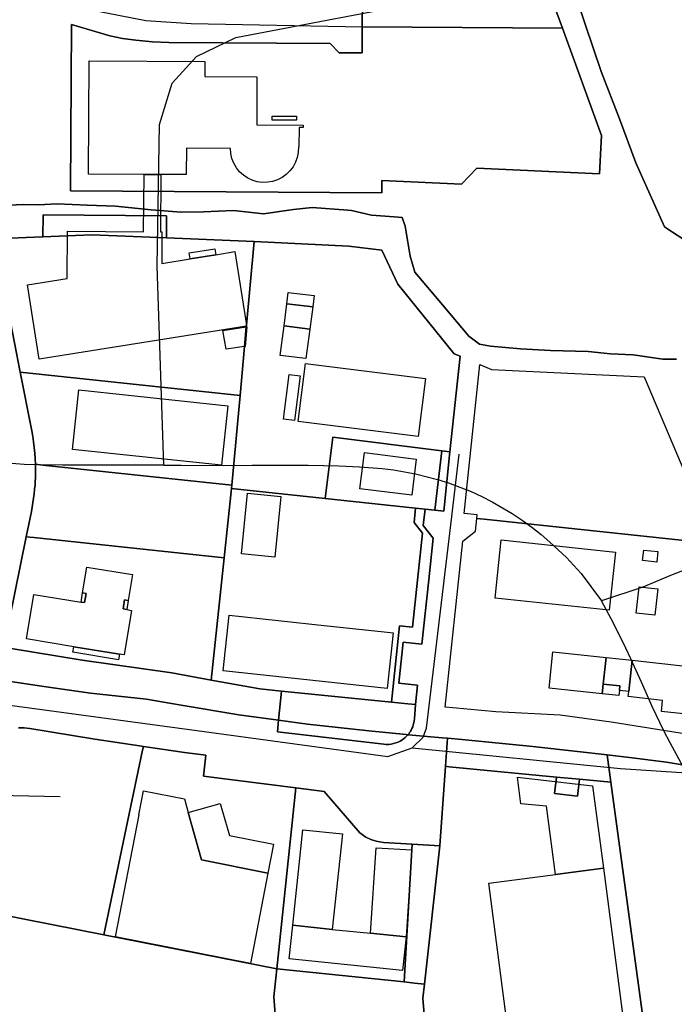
# Model space of a CAD drawing. Extents: x 577960 to 582939, y 6017202 to 6023066.
# Tile 97 of 217: x 578708 to 578883, y 6021755 to 6022018. Entities that reach past the tile are written whole.
import ezdxf

# ---------------------------------------------------------------- set-up
doc = ezdxf.new("R2010")
doc.units = 0
doc.header["$MEASUREMENT"] = 0
doc.linetypes.add('D', pattern=[0])
for name, color, linetype in [('LI__FLUR', 7, 'D'), ('LI__GEB', 7, 'Continuous'), ('LI__STRASSE', 7, 'Continuous')]:
    doc.layers.add(name, color=color, linetype=linetype)

msp = doc.modelspace()

# ---------------------------------------------------------------- linework, layer by layer
at = {"layer": 'LI__FLUR', "color": 8, "linetype": 'D', "true_color": 0x808080}
for p, q in [((578827.717, 6022084.445), (578852.715, 6022015.575)), ((578852.715, 6022015.575), (578827.717, 6022084.445)), ((578799.206, 6022015.955), (578799.286, 6022022.982)), ((578799.286, 6022022.982), (578799.206, 6022015.955)), ((578856.632, 6022023.014), (578863.083, 6022004.067)), ((578863.083, 6022004.067), (578856.632, 6022023.014)), ((578721.577, 6022016.575), (578721.335, 6021972.243)), ((578721.335, 6021972.243), (578721.577, 6022016.575)), ((578731.823, 6022013.576), (578721.577, 6022016.575)), ((578721.577, 6022016.575), (578731.823, 6022013.576)), ((578799.206, 6022015.955), (578799.176, 6022008.998)), ((578799.176, 6022008.998), (578799.206, 6022015.955)), ((578852.715, 6022015.575), (578799.206, 6022015.955)), ((578799.206, 6022015.955), (578852.715, 6022015.575)), ((578863.09, 6021986.987), (578852.715, 6022015.575)), ((578852.715, 6022015.575), (578863.09, 6021986.987)), ((578735.211, 6022012.837), (578731.823, 6022013.576)), ((578731.823, 6022013.576), (578735.211, 6022012.837)), ((578738.78, 6022012.367), (578735.211, 6022012.837)), ((578735.211, 6022012.837), (578738.78, 6022012.367)), ((578743.228, 6022011.957), (578738.78, 6022012.367)), ((578738.78, 6022012.367), (578743.228, 6022011.957)), ((578747.596, 6022011.807), (578743.228, 6022011.957)), ((578743.228, 6022011.957), (578747.596, 6022011.807)), ((578790.699, 6022011.497), (578747.596, 6022011.807)), ((578747.596, 6022011.807), (578790.699, 6022011.497)), ((578793.068, 6022009.048), (578790.699, 6022011.497)), ((578790.699, 6022011.497), (578793.068, 6022009.048)), ((578799.176, 6022008.998), (578793.068, 6022009.048)), ((578793.068, 6022009.048), (578799.176, 6022008.998)), ((578863.083, 6022004.067), (578867.911, 6021991.415)), ((578867.911, 6021991.415), (578863.083, 6022004.067)), ((578867.911, 6021991.415), (578872.267, 6021979.667)), ((578872.267, 6021979.667), (578867.911, 6021991.415)), ((578862.61, 6021976.721), (578863.09, 6021986.987)), ((578863.09, 6021986.987), (578862.61, 6021976.721)), ((578872.267, 6021979.667), (578879.932, 6021962.635)), ((578879.932, 6021962.635), (578872.267, 6021979.667)), ((578825.744, 6021973.953), (578829.833, 6021978.241)), ((578829.833, 6021978.241), (578825.744, 6021973.953)), ((578829.833, 6021978.241), (578862.61, 6021976.721)), ((578862.61, 6021976.721), (578829.833, 6021978.241)), ((578804.503, 6021971.624), (578804.503, 6021974.932)), ((578804.503, 6021974.932), (578825.744, 6021973.953)), ((578825.744, 6021973.953), (578804.503, 6021974.932)), ((578804.503, 6021974.932), (578804.503, 6021971.624)), ((578721.335, 6021972.243), (578804.503, 6021971.624)), ((578804.503, 6021971.624), (578721.335, 6021972.243)), ((578702.802, 6021968.265), (578708.8, 6021968.535)), ((578708.8, 6021968.535), (578702.802, 6021968.265)), ((578708.8, 6021968.535), (578712.808, 6021968.475)), ((578712.808, 6021968.475), (578708.8, 6021968.535)), ((578712.808, 6021968.475), (578717.806, 6021968.725)), ((578717.806, 6021968.725), (578712.808, 6021968.475)), ((578717.806, 6021968.725), (578725.813, 6021968.405)), ((578725.813, 6021968.405), (578717.806, 6021968.725)), ((578725.813, 6021968.405), (578733.32, 6021968.085)), ((578733.32, 6021968.085), (578725.813, 6021968.405)), ((578733.32, 6021968.085), (578742.837, 6021967.086)), ((578742.837, 6021967.086), (578733.32, 6021968.085)), ((578742.837, 6021967.086), (578750.853, 6021966.466)), ((578750.853, 6021966.466), (578742.837, 6021967.086)), ((578750.853, 6021966.466), (578756.851, 6021966.626)), ((578756.851, 6021966.626), (578750.853, 6021966.466)), ((578756.851, 6021966.626), (578764.858, 6021966.916)), ((578764.858, 6021966.916), (578756.851, 6021966.626)), ((578764.858, 6021966.916), (578772.865, 6021966.096)), ((578772.865, 6021966.096), (578764.858, 6021966.916)), ((578772.865, 6021966.096), (578780.862, 6021967.175)), ((578780.862, 6021967.175), (578772.865, 6021966.096)), ((578780.862, 6021967.175), (578785.86, 6021967.735)), ((578785.86, 6021967.735), (578780.862, 6021967.175)), ((578785.86, 6021967.735), (578795.366, 6021967.015)), ((578795.366, 6021967.015), (578785.86, 6021967.735)), ((578795.366, 6021967.015), (578796.366, 6021966.946)), ((578796.366, 6021966.946), (578795.366, 6021967.015)), ((578796.366, 6021966.946), (578801.683, 6021965.696)), ((578801.683, 6021965.696), (578796.366, 6021966.946)), ((578713.958, 6021959.939), (578714.008, 6021965.786)), ((578714.008, 6021965.786), (578713.958, 6021959.939)), ((578714.008, 6021965.786), (578746.985, 6021965.536)), ((578746.985, 6021965.536), (578714.008, 6021965.786)), ((578746.985, 6021965.536), (578746.935, 6021959.649)), ((578746.935, 6021959.649), (578746.985, 6021965.536)), ((578801.683, 6021965.696), (578807.771, 6021965.306)), ((578807.771, 6021965.306), (578801.683, 6021965.696)), ((578807.771, 6021965.306), (578809.9, 6021965.076)), ((578809.9, 6021965.076), (578807.771, 6021965.306)), ((578809.9, 6021965.076), (578810.66, 6021962.747)), ((578810.66, 6021962.747), (578809.9, 6021965.076)), ((578810.66, 6021962.747), (578811.999, 6021954.79)), ((578811.999, 6021954.79), (578810.66, 6021962.747)), ((578879.932, 6021962.635), (578882.122, 6021961.19)), ((578882.122, 6021961.19), (578879.932, 6021962.635)), ((578707.909, 6021923.823), (578700.953, 6021959.399)), ((578700.953, 6021959.399), (578707.909, 6021923.823)), ((578702.952, 6021959.479), (578713.958, 6021959.939)), ((578713.958, 6021959.939), (578702.952, 6021959.479)), ((578713.958, 6021959.939), (578727.013, 6021960.488)), ((578727.013, 6021960.488), (578713.958, 6021959.939)), ((578727.013, 6021960.488), (578746.935, 6021959.649)), ((578746.935, 6021959.649), (578727.013, 6021960.488)), ((578746.935, 6021959.649), (578770.375, 6021958.669)), ((578770.375, 6021958.669), (578746.935, 6021959.649)), ((578770.375, 6021958.669), (578768.325, 6021936.368)), ((578768.325, 6021936.368), (578770.375, 6021958.669)), ((578770.375, 6021958.669), (578795.676, 6021957.449)), ((578795.676, 6021957.449), (578770.375, 6021958.669)), ((578882.122, 6021961.19), (578884.837, 6021959.377)), ((578884.837, 6021959.377), (578882.122, 6021961.19)), ((578795.676, 6021957.449), (578804.502, 6021956.34)), ((578804.502, 6021956.34), (578795.676, 6021957.449)), ((578804.502, 6021956.34), (578808.74, 6021947.313)), ((578808.74, 6021947.313), (578804.502, 6021956.34)), ((578811.999, 6021954.79), (578813.248, 6021950.462)), ((578813.248, 6021950.462), (578811.999, 6021954.79)), ((578813.248, 6021950.462), (578820.665, 6021941.786)), ((578820.665, 6021941.786), (578813.248, 6021950.462)), ((578808.74, 6021947.313), (578823.823, 6021928.711)), ((578823.823, 6021928.711), (578808.74, 6021947.313)), ((578820.665, 6021941.786), (578827.692, 6021933.399)), ((578827.692, 6021933.399), (578820.665, 6021941.786)), ((578768.285, 6021935.898), (578767.805, 6021930.66)), ((578767.805, 6021930.66), (578768.285, 6021935.898)), ((578768.305, 6021936.078), (578768.285, 6021935.898)), ((578768.285, 6021935.898), (578768.305, 6021936.078)), ((578768.325, 6021936.368), (578768.305, 6021936.078)), ((578768.305, 6021936.078), (578768.325, 6021936.368)), ((578827.692, 6021933.399), (578830.541, 6021931.26)), ((578830.541, 6021931.26), (578827.692, 6021933.399)), ((578767.805, 6021930.66), (578766.605, 6021917.556)), ((578766.605, 6021917.556), (578767.805, 6021930.66)), ((578830.541, 6021931.26), (578833.53, 6021930.72)), ((578833.53, 6021930.72), (578830.541, 6021931.26)), ((578833.53, 6021930.72), (578841.537, 6021930.02)), ((578841.537, 6021930.02), (578833.53, 6021930.72)), ((578841.537, 6021930.02), (578849.533, 6021929.63)), ((578849.533, 6021929.63), (578841.537, 6021930.02)), ((578825.405, 6021928.04), (578822.669, 6021902.516)), ((578822.669, 6021902.516), (578825.405, 6021928.04)), ((578823.823, 6021928.711), (578825.405, 6021928.04)), ((578825.405, 6021928.04), (578823.823, 6021928.711)), ((578849.533, 6021929.63), (578859.54, 6021929.311)), ((578859.54, 6021929.311), (578849.533, 6021929.63)), ((578859.54, 6021929.311), (578865.537, 6021928.731)), ((578865.537, 6021928.731), (578859.54, 6021929.311)), ((578865.537, 6021928.731), (578871.545, 6021928.461)), ((578871.545, 6021928.461), (578865.537, 6021928.731)), ((578871.545, 6021928.461), (578879.532, 6021927.261)), ((578879.532, 6021927.261), (578871.545, 6021928.461)), ((578879.532, 6021927.261), (578883.16, 6021927.321)), ((578883.16, 6021927.321), (578879.532, 6021927.261)), ((578826.441, 6021886.138), (578830.671, 6021925.842)), ((578830.671, 6021925.842), (578833.769, 6021924.543)), ((578833.769, 6021924.543), (578874.543, 6021922.593)), ((578766.605, 6021917.556), (578707.909, 6021923.823)), ((578707.909, 6021923.823), (578710.977, 6021908.14)), ((578710.977, 6021908.14), (578707.909, 6021923.823)), ((578707.909, 6021923.823), (578766.605, 6021917.556)), ((578874.543, 6021922.593), (578893.335, 6021878.001)), ((578764.405, 6021893.625), (578766.605, 6021917.556)), ((578766.605, 6021917.556), (578764.405, 6021893.625)), ((578710.977, 6021908.14), (578711.24, 6021906.666)), ((578711.24, 6021906.666), (578710.977, 6021908.14)), ((578711.24, 6021906.666), (578711.465, 6021905.186)), ((578711.465, 6021905.186), (578711.24, 6021906.666)), ((578791.373, 6021906.456), (578789.297, 6021890.114)), ((578789.297, 6021890.114), (578791.373, 6021906.456)), ((578820.524, 6021902.787), (578791.373, 6021906.456)), ((578791.373, 6021906.456), (578820.524, 6021902.787)), ((578711.465, 6021905.186), (578711.651, 6021903.7)), ((578711.651, 6021903.7), (578711.465, 6021905.186)), ((578711.651, 6021903.7), (578711.798, 6021902.211)), ((578711.798, 6021902.211), (578711.651, 6021903.7)), ((578711.798, 6021902.211), (578711.907, 6021900.718)), ((578711.907, 6021900.718), (578711.798, 6021902.211)), ((578818.58, 6021886.971), (578820.524, 6021902.787)), ((578820.524, 6021902.787), (578818.58, 6021886.971)), ((578822.669, 6021902.516), (578820.524, 6021902.787)), ((578820.524, 6021902.787), (578822.669, 6021902.516)), ((578820.989, 6021886.706), (578822.669, 6021902.516)), ((578822.669, 6021902.516), (578820.989, 6021886.706)), ((578711.907, 6021900.718), (578711.976, 6021899.223)), ((578711.976, 6021899.223), (578711.907, 6021900.718)), ((578711.976, 6021899.223), (578711.991, 6021898.313)), ((578711.991, 6021898.313), (578711.976, 6021899.223)), ((578711.976, 6021899.223), (578713.975, 6021899.013)), ((578713.975, 6021899.013), (578711.976, 6021899.223)), ((578711.991, 6021898.313), (578711.993, 6021897.403)), ((578711.993, 6021897.403), (578711.991, 6021898.313)), ((578713.975, 6021899.013), (578764.405, 6021893.625)), ((578764.405, 6021893.625), (578713.975, 6021899.013)), ((578711.956, 6021895.583), (578711.918, 6021894.674)), ((578711.918, 6021894.674), (578711.956, 6021895.583)), ((578711.981, 6021896.493), (578711.956, 6021895.583)), ((578711.956, 6021895.583), (578711.981, 6021896.493)), ((578711.993, 6021897.403), (578711.981, 6021896.493)), ((578711.981, 6021896.493), (578711.993, 6021897.403)), ((578711.866, 6021893.765), (578711.764, 6021892.574)), ((578711.764, 6021892.574), (578711.866, 6021893.765)), ((578711.918, 6021894.674), (578711.866, 6021893.765)), ((578711.866, 6021893.765), (578711.918, 6021894.674)), ((578764.34, 6021892.795), (578764.405, 6021893.625)), ((578764.405, 6021893.625), (578764.34, 6021892.795)), ((578711.639, 6021891.384), (578711.491, 6021890.198)), ((578711.491, 6021890.198), (578711.639, 6021891.384)), ((578711.764, 6021892.574), (578711.639, 6021891.384)), ((578711.639, 6021891.384), (578711.764, 6021892.574)), ((578762.356, 6021874.233), (578764.34, 6021892.795)), ((578764.34, 6021892.795), (578762.356, 6021874.233)), ((578789.297, 6021890.114), (578764.34, 6021892.795)), ((578764.34, 6021892.795), (578789.297, 6021890.114)), ((578711.124, 6021887.834), (578710.906, 6021886.658)), ((578710.906, 6021886.658), (578711.124, 6021887.834)), ((578711.319, 6021889.014), (578711.124, 6021887.834)), ((578711.124, 6021887.834), (578711.319, 6021889.014)), ((578711.491, 6021890.198), (578711.319, 6021889.014)), ((578711.319, 6021889.014), (578711.491, 6021890.198)), ((578789.297, 6021890.114), (578813.496, 6021887.507)), ((578813.496, 6021887.507), (578789.297, 6021890.114)), ((578710.906, 6021886.658), (578709.536, 6021879.881)), ((578709.536, 6021879.881), (578710.906, 6021886.658)), ((578813.143, 6021883.661), (578813.496, 6021887.507)), ((578813.496, 6021887.507), (578813.143, 6021883.661)), ((578813.496, 6021887.507), (578816.005, 6021887.248)), ((578816.005, 6021887.248), (578813.496, 6021887.507)), ((578815.525, 6021882.859), (578816.005, 6021887.248)), ((578816.005, 6021887.248), (578815.525, 6021882.859)), ((578816.005, 6021887.248), (578818.58, 6021886.971)), ((578818.58, 6021886.971), (578816.005, 6021887.248)), ((578818.58, 6021886.971), (578820.989, 6021886.706)), ((578820.989, 6021886.706), (578818.58, 6021886.971)), ((578829.91, 6021885.768), (578826.441, 6021886.138)), ((578829.81, 6021884.779), (578829.91, 6021885.768)), ((578815.335, 6021880.87), (578813.143, 6021883.661)), ((578813.143, 6021883.661), (578815.335, 6021880.87)), ((578818.194, 6021879.561), (578815.525, 6021882.859)), ((578815.525, 6021882.859), (578818.194, 6021879.561)), ((578829.44, 6021881.38), (578829.81, 6021884.779)), ((578829.81, 6021884.779), (578831.799, 6021884.559)), ((578831.799, 6021884.559), (578829.81, 6021884.779)), ((578831.799, 6021884.559), (578893.335, 6021878.001)), ((578893.335, 6021878.001), (578831.799, 6021884.559)), ((578709.536, 6021879.881), (578703.548, 6021850.433)), ((578703.548, 6021850.433), (578709.536, 6021879.881)), ((578709.536, 6021879.881), (578711.526, 6021879.661)), ((578711.526, 6021879.661), (578709.536, 6021879.881)), ((578812.645, 6021855.76), (578815.335, 6021880.87)), ((578815.335, 6021880.87), (578812.645, 6021855.76)), ((578826.141, 6021878.721), (578829.44, 6021881.38)), ((578711.526, 6021879.661), (578762.356, 6021874.233)), ((578762.356, 6021874.233), (578711.526, 6021879.661)), ((578817.004, 6021868.405), (578818.194, 6021879.561)), ((578818.194, 6021879.561), (578817.004, 6021868.405)), ((578821.401, 6021834.389), (578826.141, 6021878.721)), ((578762.356, 6021874.233), (578758.893, 6021841.669)), ((578758.893, 6021841.669), (578762.356, 6021874.233)), ((578815.164, 6021851.252), (578817.004, 6021868.405)), ((578817.004, 6021868.405), (578815.164, 6021851.252)), ((578807.053, 6021835.755), (578809.197, 6021856.15)), ((578809.197, 6021856.15), (578807.053, 6021835.755)), ((578809.197, 6021856.15), (578812.645, 6021855.76)), ((578812.645, 6021855.76), (578809.197, 6021856.15)), ((578809.026, 6021840.847), (578810.196, 6021851.782)), ((578810.196, 6021851.782), (578809.026, 6021840.847)), ((578810.196, 6021851.782), (578815.164, 6021851.252)), ((578815.164, 6021851.252), (578810.196, 6021851.782)), ((578705.527, 6021850.103), (578724.449, 6021846.935)), ((578724.449, 6021846.935), (578705.527, 6021850.103)), ((578724.449, 6021846.935), (578748.36, 6021843.546)), ((578748.36, 6021843.546), (578724.449, 6021846.935)), ((578748.36, 6021843.546), (578758.893, 6021841.669)), ((578758.893, 6021841.669), (578748.36, 6021843.546)), ((578714.803, 6021839.817), (578702.937, 6021841.667)), ((578702.937, 6021841.667), (578714.803, 6021839.817)), ((578758.893, 6021841.669), (578771.878, 6021839.283)), ((578771.878, 6021839.283), (578758.893, 6021841.669)), ((578814.004, 6021840.317), (578809.026, 6021840.847)), ((578809.026, 6021840.847), (578814.004, 6021840.317)), ((578726.678, 6021838.168), (578714.803, 6021839.817)), ((578714.803, 6021839.817), (578726.678, 6021838.168)), ((578741.592, 6021836.559), (578726.678, 6021838.168)), ((578726.678, 6021838.168), (578741.592, 6021836.559)), ((578771.878, 6021839.283), (578777.652, 6021838.707)), ((578777.652, 6021838.707), (578771.878, 6021839.283)), ((578777.652, 6021838.707), (578776.885, 6021830.934)), ((578776.885, 6021830.934), (578777.652, 6021838.707)), ((578807.053, 6021835.755), (578777.652, 6021838.707)), ((578777.652, 6021838.707), (578807.053, 6021835.755)), ((578813.472, 6021835.111), (578814.004, 6021840.317)), ((578814.004, 6021840.317), (578813.472, 6021835.111)), ((578745.221, 6021835.939), (578741.592, 6021836.559)), ((578741.592, 6021836.559), (578745.221, 6021835.939)), ((578751.448, 6021834.849), (578745.221, 6021835.939)), ((578745.221, 6021835.939), (578751.448, 6021834.849)), ((578811.455, 6021835.319), (578807.053, 6021835.755)), ((578807.053, 6021835.755), (578811.455, 6021835.319)), ((578813.472, 6021835.111), (578811.455, 6021835.319)), ((578811.455, 6021835.319), (578813.472, 6021835.111)), ((578813.157, 6021831.27), (578813.472, 6021835.111)), ((578813.472, 6021835.111), (578813.157, 6021831.27)), ((578766.263, 6021832.348), (578751.448, 6021834.849)), ((578751.448, 6021834.849), (578766.263, 6021832.348)), ((578823.39, 6021834.219), (578821.401, 6021834.389)), ((578834.886, 6021833.209), (578823.39, 6021834.219)), ((578852.109, 6021832.32), (578834.886, 6021833.209)), ((578776.885, 6021830.934), (578766.263, 6021832.348)), ((578766.263, 6021832.348), (578776.885, 6021830.934)), ((578776.582, 6021827.859), (578776.885, 6021830.934)), ((578776.885, 6021830.934), (578776.582, 6021827.859)), ((578784.585, 6021829.909), (578776.885, 6021830.934)), ((578776.885, 6021830.934), (578784.585, 6021829.909)), ((578800.989, 6021828.11), (578784.585, 6021829.909)), ((578784.585, 6021829.909), (578800.989, 6021828.11)), ((578812.879, 6021829.709), (578813.01, 6021830.222)), ((578813.01, 6021830.222), (578812.879, 6021829.709)), ((578813.01, 6021830.222), (578813.103, 6021830.743)), ((578813.103, 6021830.743), (578813.01, 6021830.222)), ((578813.103, 6021830.743), (578813.157, 6021831.27)), ((578813.157, 6021831.27), (578813.103, 6021830.743)), ((578865.694, 6021830.43), (578852.109, 6021832.32)), ((578889.804, 6021826.552), (578865.694, 6021830.43)), ((578707.475, 6021828.902), (578708.955, 6021828.912)), ((578708.955, 6021828.912), (578707.475, 6021828.902)), ((578708.955, 6021828.912), (578710.454, 6021828.742)), ((578710.454, 6021828.742), (578708.955, 6021828.912)), ((578710.454, 6021828.742), (578715.912, 6021827.802)), ((578715.912, 6021827.802), (578710.454, 6021828.742)), ((578715.912, 6021827.802), (578721.869, 6021826.823)), ((578721.869, 6021826.823), (578715.912, 6021827.802)), ((578805.006, 6021824.529), (578776.582, 6021827.859)), ((578776.582, 6021827.859), (578805.006, 6021824.529)), ((578810.935, 6021827.1), (578800.989, 6021828.11)), ((578800.989, 6021828.11), (578810.935, 6021827.1)), ((578811.425, 6021827.056), (578811.581, 6021827.242)), ((578811.581, 6021827.242), (578811.425, 6021827.056)), ((578811.581, 6021827.242), (578811.731, 6021827.433)), ((578811.731, 6021827.433), (578811.581, 6021827.242)), ((578811.731, 6021827.433), (578811.875, 6021827.629)), ((578811.875, 6021827.629), (578811.731, 6021827.433)), ((578811.875, 6021827.629), (578812.012, 6021827.829)), ((578812.012, 6021827.829), (578811.875, 6021827.629)), ((578812.012, 6021827.829), (578812.141, 6021828.034)), ((578812.141, 6021828.034), (578812.012, 6021827.829)), ((578812.141, 6021828.034), (578812.264, 6021828.243)), ((578812.264, 6021828.243), (578812.141, 6021828.034)), ((578812.264, 6021828.243), (578812.505, 6021828.716)), ((578812.505, 6021828.716), (578812.264, 6021828.243)), ((578812.505, 6021828.716), (578812.71, 6021829.206)), ((578812.71, 6021829.206), (578812.505, 6021828.716)), ((578812.71, 6021829.206), (578812.879, 6021829.709)), ((578812.879, 6021829.709), (578812.71, 6021829.206)), ((578721.869, 6021826.823), (578727.847, 6021825.903)), ((578727.847, 6021825.903), (578721.869, 6021826.823)), ((578727.847, 6021825.903), (578733.795, 6021824.983)), ((578733.795, 6021824.983), (578727.847, 6021825.903)), ((578733.795, 6021824.983), (578739.802, 6021824.094)), ((578739.802, 6021824.094), (578733.795, 6021824.983)), ((578807.612, 6021824.692), (578806.967, 6021824.562)), ((578806.967, 6021824.562), (578807.612, 6021824.692)), ((578808.242, 6021824.881), (578807.612, 6021824.692)), ((578807.612, 6021824.692), (578808.242, 6021824.881)), ((578808.853, 6021825.126), (578808.242, 6021824.881)), ((578808.242, 6021824.881), (578808.853, 6021825.126)), ((578809.339, 6021825.364), (578808.853, 6021825.126)), ((578808.853, 6021825.126), (578809.339, 6021825.364)), ((578809.805, 6021825.639), (578809.339, 6021825.364)), ((578809.339, 6021825.364), (578809.805, 6021825.639)), ((578810.25, 6021825.947), (578809.805, 6021825.639)), ((578809.805, 6021825.639), (578810.25, 6021825.947)), ((578810.669, 6021826.287), (578810.25, 6021825.947)), ((578810.25, 6021825.947), (578810.669, 6021826.287)), ((578811.061, 6021826.657), (578810.669, 6021826.287)), ((578810.669, 6021826.287), (578811.061, 6021826.657)), ((578811.425, 6021827.056), (578810.935, 6021827.1)), ((578810.935, 6021827.1), (578811.425, 6021827.056)), ((578811.425, 6021827.056), (578811.061, 6021826.657)), ((578811.061, 6021826.657), (578811.425, 6021827.056)), ((578812.564, 6021826.942), (578811.425, 6021827.056)), ((578811.425, 6021827.056), (578812.564, 6021826.942)), ((578820.571, 6021826.232), (578812.564, 6021826.942)), ((578812.564, 6021826.942), (578820.571, 6021826.232)), ((578821.979, 6021826.12), (578820.571, 6021826.232)), ((578820.571, 6021826.232), (578821.979, 6021826.12)), ((578821.46, 6021818.635), (578821.979, 6021826.12)), ((578821.979, 6021826.12), (578821.46, 6021818.635)), ((578821.979, 6021826.12), (578825.869, 6021825.773)), ((578825.869, 6021825.773), (578821.979, 6021826.12)), ((578825.869, 6021825.773), (578844.782, 6021823.963)), ((578844.782, 6021823.963), (578825.869, 6021825.773)), ((578730.224, 6021773.664), (578740.592, 6021822.964)), ((578740.592, 6021822.964), (578730.224, 6021773.664)), ((578739.802, 6021824.094), (578740.802, 6021823.944)), ((578740.802, 6021823.944), (578739.802, 6021824.094)), ((578740.592, 6021822.964), (578740.802, 6021823.944)), ((578740.802, 6021823.944), (578740.592, 6021822.964)), ((578740.802, 6021823.944), (578745.76, 6021823.214)), ((578745.76, 6021823.214), (578740.802, 6021823.944)), ((578745.76, 6021823.214), (578751.798, 6021822.364)), ((578751.798, 6021822.364), (578745.76, 6021823.214)), ((578751.798, 6021822.364), (578757.445, 6021821.585)), ((578757.445, 6021821.585), (578751.798, 6021822.364)), ((578805.66, 6021824.48), (578805.006, 6021824.529)), ((578805.006, 6021824.529), (578805.66, 6021824.48)), ((578806.315, 6021824.491), (578805.66, 6021824.48)), ((578805.66, 6021824.48), (578806.315, 6021824.491)), ((578806.967, 6021824.562), (578806.315, 6021824.491)), ((578806.315, 6021824.491), (578806.967, 6021824.562)), ((578844.782, 6021823.963), (578856.697, 6021822.614)), ((578856.697, 6021822.614), (578844.782, 6021823.963)), ((578856.697, 6021822.614), (578864.634, 6021821.704)), ((578864.634, 6021821.704), (578856.697, 6021822.614)), ((578757.445, 6021821.585), (578756.885, 6021816.017)), ((578756.885, 6021816.017), (578757.445, 6021821.585)), ((578864.634, 6021821.704), (578865.633, 6021814.367)), ((578870.601, 6021821.014), (578864.634, 6021821.704)), ((578865.633, 6021814.367), (578864.634, 6021821.704)), ((578864.634, 6021821.704), (578870.601, 6021821.014)), ((578880.507, 6021819.705), (578870.601, 6021821.014)), ((578870.601, 6021821.014), (578880.507, 6021819.705)), ((578888.414, 6021818.445), (578880.507, 6021819.705)), ((578880.507, 6021819.705), (578888.414, 6021818.445)), ((578820, 6021797.394), (578821.46, 6021818.635)), ((578821.46, 6021818.635), (578820, 6021797.394)), ((578822.45, 6021818.535), (578821.46, 6021818.635)), ((578821.46, 6021818.635), (578822.45, 6021818.535)), ((578851.069, 6021815.776), (578822.45, 6021818.535)), ((578822.45, 6021818.535), (578851.069, 6021815.776)), ((578756.885, 6021816.017), (578781.506, 6021812.858)), ((578781.506, 6021812.858), (578756.885, 6021816.017)), ((578851.069, 6021815.776), (578850.559, 6021811.378)), ((578850.559, 6021811.378), (578851.069, 6021815.776)), ((578857.226, 6021815.177), (578851.069, 6021815.776)), ((578851.069, 6021815.776), (578857.226, 6021815.177)), ((578856.706, 6021810.698), (578857.226, 6021815.177)), ((578857.226, 6021815.177), (578856.706, 6021810.698)), ((578865.633, 6021814.367), (578857.226, 6021815.177)), ((578857.226, 6021815.177), (578865.633, 6021814.367)), ((578878.475, 6021720.465), (578865.633, 6021814.367)), ((578865.633, 6021814.367), (578878.475, 6021720.465)), ((578776.396, 6021764.568), (578781.506, 6021812.858)), ((578781.506, 6021812.858), (578776.396, 6021764.568)), ((578781.506, 6021812.858), (578789.083, 6021811.888)), ((578789.083, 6021811.888), (578781.506, 6021812.858)), ((578789.083, 6021811.888), (578798.639, 6021800.933)), ((578798.639, 6021800.933), (578789.083, 6021811.888)), ((578850.559, 6021811.378), (578856.706, 6021810.698)), ((578856.706, 6021810.698), (578850.559, 6021811.378)), ((578798.639, 6021800.933), (578800.158, 6021799.773)), ((578800.158, 6021799.773), (578798.639, 6021800.933)), ((578800.158, 6021799.773), (578801.527, 6021799.093)), ((578801.527, 6021799.093), (578800.158, 6021799.773)), ((578801.527, 6021799.093), (578802.967, 6021798.654)), ((578802.967, 6021798.654), (578801.527, 6021799.093)), ((578802.967, 6021798.654), (578804.886, 6021798.304)), ((578804.886, 6021798.304), (578802.967, 6021798.654)), ((578804.886, 6021798.304), (578812.613, 6021797.834)), ((578812.613, 6021797.834), (578804.886, 6021798.304)), ((578812.523, 6021796.325), (578810.393, 6021761.109)), ((578810.393, 6021761.109), (578812.523, 6021796.325)), ((578812.613, 6021797.834), (578812.523, 6021796.325)), ((578812.523, 6021796.325), (578812.613, 6021797.834)), ((578812.613, 6021797.834), (578820, 6021797.394)), ((578820, 6021797.394), (578812.613, 6021797.834)), ((578820, 6021797.394), (578815.84, 6021760.549)), ((578815.84, 6021760.549), (578820, 6021797.394)), ((578730.224, 6021773.664), (578691, 6021781.381)), ((578691, 6021781.381), (578730.224, 6021773.664)), ((578776.396, 6021764.568), (578730.224, 6021773.664)), ((578730.224, 6021773.664), (578776.396, 6021764.568)), ((578775.596, 6021757.101), (578776.396, 6021764.568)), ((578776.396, 6021764.568), (578775.596, 6021757.101)), ((578810.393, 6021761.109), (578776.396, 6021764.568)), ((578776.396, 6021764.568), (578810.393, 6021761.109)), ((578813.228, 6021760.818), (578810.393, 6021761.109)), ((578810.393, 6021761.109), (578813.228, 6021760.818)), ((578815.84, 6021760.549), (578813.228, 6021760.818)), ((578813.228, 6021760.818), (578815.84, 6021760.549)), ((578815.84, 6021760.549), (578815.411, 6021756.741)), ((578815.411, 6021756.741), (578815.84, 6021760.549)), ((578778.354, 6021724.144), (578775.596, 6021757.101)), ((578775.596, 6021757.101), (578778.354, 6021724.144)), ((578815.411, 6021756.741), (578818.308, 6021720.895)), ((578818.308, 6021720.895), (578815.411, 6021756.741))]:
    msp.add_line(p, q, dxfattribs=at)
at = {"layer": 'LI__GEB', "color": 5, "linetype": 'D', "true_color": 0x0000ff}
for p, q in [((578726.163, 6021976.672), (578726.354, 6022006.859)), ((578726.354, 6022006.859), (578757.192, 6022006.709)), ((578757.192, 6022006.709), (578757.172, 6022002.741)), ((578757.172, 6022002.741), (578771.097, 6022002.661)), ((578771.097, 6022002.661), (578771.066, 6021989.786)), ((578775.185, 6021991.056), (578775.185, 6021992.135)), ((578775.185, 6021992.135), (578781.662, 6021992.105)), ((578781.652, 6021991.026), (578775.185, 6021991.056)), ((578781.662, 6021992.105), (578781.652, 6021991.026)), ((578771.066, 6021989.786), (578783.431, 6021989.736)), ((578782.352, 6021989.067), (578782.312, 6021983.929)), ((578783.431, 6021989.057), (578782.352, 6021989.067)), ((578783.431, 6021989.736), (578783.431, 6021989.057)), ((578752.283, 6021983.559), (578752.233, 6021976.542)), ((578764.019, 6021983.459), (578752.283, 6021983.559)), ((578764.109, 6021982.169), (578764.019, 6021983.459)), ((578782.122, 6021982.469), (578781.872, 6021981.11)), ((578782.182, 6021983.929), (578782.122, 6021982.469)), ((578782.312, 6021983.929), (578782.182, 6021983.929)), ((578764.419, 6021980.84), (578764.109, 6021982.169)), ((578764.928, 6021979.55), (578764.419, 6021980.84)), ((578781.412, 6021979.82), (578780.752, 6021978.621)), ((578781.872, 6021981.11), (578781.412, 6021979.82)), ((578765.618, 6021978.361), (578764.928, 6021979.55)), ((578766.488, 6021977.301), (578765.618, 6021978.361)), ((578767.497, 6021976.382), (578766.488, 6021977.301)), ((578779.922, 6021977.531), (578778.943, 6021976.572)), ((578780.752, 6021978.621), (578779.922, 6021977.531)), ((578740.968, 6021976.602), (578726.163, 6021976.672)), ((578740.867, 6021961.298), (578740.968, 6021976.602)), ((578745.426, 6021976.582), (578740.968, 6021976.602)), ((578740.968, 6021976.602), (578745.426, 6021976.582)), ((578745.426, 6021976.582), (578745.325, 6021961.268)), ((578752.233, 6021976.542), (578745.426, 6021976.582)), ((578768.657, 6021975.612), (578767.497, 6021976.382)), ((578769.886, 6021975.032), (578768.657, 6021975.612)), ((578771.216, 6021974.642), (578769.886, 6021975.032)), ((578772.575, 6021974.453), (578771.216, 6021974.642)), ((578773.945, 6021974.472), (578772.575, 6021974.453)), ((578775.304, 6021974.702), (578773.945, 6021974.472)), ((578776.604, 6021975.142), (578775.304, 6021974.702)), ((578777.823, 6021975.772), (578776.604, 6021975.142)), ((578778.943, 6021976.572), (578777.823, 6021975.772)), ((578720.445, 6021948.793), (578720.525, 6021961.418)), ((578720.525, 6021961.418), (578740.867, 6021961.298)), ((578745.325, 6021961.268), (578745.745, 6021961.268)), ((578745.745, 6021961.268), (578745.695, 6021952.801)), ((578760.169, 6021955.16), (578765.177, 6021955.98)), ((578765.177, 6021955.98), (578768.325, 6021936.368)), ((578745.695, 6021952.801), (578753.322, 6021954.041)), ((578753.322, 6021954.041), (578760.169, 6021955.16)), ((578709.839, 6021947.084), (578720.445, 6021948.793)), ((578713.007, 6021927.242), (578709.839, 6021947.084)), ((578779.121, 6021942.086), (578779.491, 6021945.104)), ((578779.491, 6021945.104), (578786.399, 6021944.255)), ((578786.399, 6021944.255), (578786.029, 6021941.236)), ((578778.401, 6021936.168), (578779.121, 6021942.086)), ((578786.029, 6021941.236), (578779.121, 6021942.086)), ((578779.121, 6021942.086), (578786.029, 6021941.236)), ((578786.029, 6021941.236), (578785.289, 6021935.298)), ((578768.305, 6021936.078), (578713.007, 6021927.242)), ((578762.018, 6021934.889), (578768.285, 6021935.898)), ((578768.385, 6021935.918), (578767.975, 6021930.69)), ((578768.285, 6021935.898), (578768.385, 6021935.918)), ((578768.375, 6021936.088), (578768.305, 6021936.078)), ((578768.325, 6021936.368), (578768.375, 6021936.088)), ((578785.289, 6021935.298), (578778.401, 6021936.168)), ((578762.897, 6021929.921), (578762.018, 6021934.889)), ((578767.805, 6021930.66), (578762.897, 6021929.921)), ((578767.975, 6021930.69), (578767.805, 6021930.66)), ((578782.119, 6021910.678), (578784.089, 6021926.142)), ((578784.089, 6021926.142), (578816.106, 6021922.094)), ((578778.181, 6021911.288), (578779.701, 6021923.203)), ((578779.701, 6021923.203), (578782.649, 6021922.823)), ((578782.649, 6021922.823), (578781.129, 6021910.918)), ((578816.106, 6021922.094), (578814.146, 6021906.65)), ((578721.912, 6021903.192), (578723.572, 6021919.075)), ((578723.572, 6021919.075), (578763.307, 6021914.837)), ((578763.307, 6021914.837), (578761.637, 6021898.963)), ((578781.129, 6021910.918), (578778.181, 6021911.288)), ((578814.146, 6021906.65), (578782.119, 6021910.678)), ((578761.637, 6021898.963), (578721.912, 6021903.192)), ((578798.582, 6021892.686), (578799.802, 6021902.372)), ((578799.802, 6021902.372), (578813.666, 6021900.642)), ((578813.666, 6021900.642), (578812.447, 6021890.956)), ((578812.447, 6021890.956), (578798.582, 6021892.686)), ((578834.7, 6021863.544), (578836.355, 6021879.086)), ((578836.355, 6021879.086), (578866.894, 6021875.811)), ((578866.894, 6021875.811), (578865.22, 6021860.306)), ((578874.113, 6021873.587), (578874.426, 6021876.355)), ((578874.426, 6021876.355), (578878.202, 6021875.936)), ((578878.202, 6021875.936), (578877.878, 6021873.156)), ((578877.878, 6021873.156), (578874.113, 6021873.587)), ((578724.57, 6021864.907), (578725.7, 6021871.814)), ((578725.7, 6021871.814), (578737.855, 6021869.835)), ((578737.855, 6021869.835), (578736.725, 6021862.898)), ((578709.545, 6021852.632), (578711.505, 6021864.497)), ((578711.505, 6021864.497), (578724.17, 6021862.448)), ((578725.509, 6021864.757), (578724.57, 6021864.907)), ((578725.09, 6021862.308), (578725.509, 6021864.757)), ((578872.398, 6021859.545), (578873.151, 6021866.548)), ((578873.151, 6021866.548), (578878.151, 6021866.016)), ((578878.151, 6021866.016), (578877.385, 6021859.01)), ((578724.17, 6021862.448), (578725.09, 6021862.308)), ((578735.795, 6021863.038), (578735.415, 6021860.619)), ((578736.725, 6021862.898), (578735.795, 6021863.038)), ((578865.22, 6021860.306), (578834.7, 6021863.544)), ((578735.415, 6021860.619), (578736.335, 6021860.459)), ((578737.665, 6021860.229), (578735.705, 6021848.364)), ((578736.335, 6021860.459), (578737.665, 6021860.229)), ((578762.124, 6021844.105), (578763.714, 6021858.949)), ((578763.714, 6021858.949), (578789.894, 6021856.14)), ((578877.385, 6021859.01), (578872.398, 6021859.545)), ((578789.894, 6021856.14), (578804.298, 6021854.591)), ((578804.298, 6021854.591), (578807.477, 6021854.251)), ((578807.477, 6021854.251), (578805.897, 6021839.387)), ((578722.22, 6021850.563), (578709.545, 6021852.632)), ((578734.395, 6021848.574), (578722.22, 6021850.563)), ((578735.705, 6021848.364), (578734.395, 6021848.574)), ((578849.123, 6021839.507), (578850.167, 6021849.202)), ((578850.167, 6021849.202), (578864.339, 6021847.677)), ((578864.339, 6021847.677), (578863.57, 6021840.563)), ((578870.402, 6021838.608), (578871.305, 6021846.934)), ((578871.305, 6021846.934), (578886.354, 6021845.315)), ((578805.897, 6021839.387), (578762.124, 6021844.105)), ((578863.29, 6021837.979), (578863.57, 6021840.563)), ((578863.57, 6021840.563), (578863.29, 6021837.979)), ((578863.57, 6021840.563), (578868.047, 6021840.095)), ((578863.29, 6021837.979), (578849.123, 6021839.507)), ((578867.757, 6021837.519), (578863.29, 6021837.979)), ((578867.914, 6021838.913), (578867.757, 6021837.519)), ((578868.047, 6021840.095), (578867.914, 6021838.913)), ((578870.253, 6021837.237), (578870.402, 6021838.608)), ((578879.461, 6021836.24), (578870.253, 6021837.237)), ((578879.141, 6021833.264), (578879.461, 6021836.24)), ((578884.995, 6021832.647), (578879.141, 6021833.264)), ((578841.578, 6021808.653), (578840.733, 6021815.71)), ((578840.733, 6021815.71), (578860.731, 6021813.456)), ((578739.542, 6021805.731), (578740.812, 6021812.089)), ((578740.812, 6021812.089), (578751.747, 6021809.969)), ((578860.731, 6021813.456), (578863.623, 6021791.431)), ((578751.747, 6021809.969), (578752.767, 6021806.331)), ((578752.767, 6021806.331), (578752.737, 6021806.321)), ((578752.737, 6021806.321), (578756.285, 6021793.666)), ((578848.461, 6021807.961), (578841.578, 6021808.653)), ((578850.851, 6021789.755), (578848.461, 6021807.961)), ((578733.313, 6021773.095), (578739.662, 6021805.711)), ((578739.662, 6021805.711), (578739.542, 6021805.731)), ((578780.665, 6021776.243), (578783.415, 6021801.733)), ((578783.415, 6021801.733), (578793.98, 6021800.593)), ((578793.98, 6021800.593), (578791.241, 6021775.103)), ((578801.447, 6021774.084), (578802.957, 6021796.924)), ((578802.957, 6021796.924), (578812.523, 6021796.325)), ((578812.523, 6021796.325), (578810.963, 6021773.124)), ((578756.285, 6021793.666), (578774.068, 6021790.147)), ((578850.851, 6021789.755), (578863.623, 6021791.431)), ((578863.623, 6021791.431), (578850.851, 6021789.755)), ((578863.623, 6021791.431), (578869.197, 6021748.972)), ((578774.068, 6021790.147), (578769.369, 6021766.047)), ((578833.036, 6021787.416), (578850.851, 6021789.755)), ((578838.61, 6021744.956), (578833.036, 6021787.416)), ((578779.705, 6021767.297), (578780.665, 6021776.243)), ((578791.241, 6021775.103), (578780.665, 6021776.243)), ((578780.665, 6021776.243), (578791.241, 6021775.103)), ((578791.241, 6021775.103), (578801.447, 6021774.084)), ((578769.369, 6021766.047), (578733.313, 6021773.095)), ((578801.447, 6021774.084), (578810.963, 6021773.124)), ((578810.963, 6021773.124), (578801.447, 6021774.084)), ((578810.963, 6021773.124), (578810.013, 6021764.158)), ((578810.013, 6021764.158), (578779.705, 6021767.297))]:
    msp.add_line(p, q, dxfattribs=at)
at = {"layer": 'LI__GEB', "color": 5, "linetype": 'D', "true_color": 0x0100ff}
for p, q in [((578753.062, 6021955.63), (578759.909, 6021956.74)), ((578759.909, 6021956.74), (578760.169, 6021955.16)), ((578753.322, 6021954.041), (578753.062, 6021955.63)), ((578760.169, 6021955.16), (578753.322, 6021954.041)), ((578777.332, 6021928.301), (578778.401, 6021936.168)), ((578778.401, 6021936.168), (578785.289, 6021935.298)), ((578785.289, 6021935.298), (578784.199, 6021927.442)), ((578784.199, 6021927.442), (578777.332, 6021928.301)), ((578766.995, 6021875.339), (578768.593, 6021891.535)), ((578768.593, 6021891.535), (578777.472, 6021890.659)), ((578777.472, 6021890.659), (578775.904, 6021874.481)), ((578775.904, 6021874.481), (578766.995, 6021875.339)), ((578724.17, 6021862.448), (578724.57, 6021864.907)), ((578724.57, 6021864.907), (578725.509, 6021864.757)), ((578725.509, 6021864.757), (578725.09, 6021862.308)), ((578725.09, 6021862.308), (578724.17, 6021862.448)), ((578735.415, 6021860.619), (578735.795, 6021863.038)), ((578735.795, 6021863.038), (578736.725, 6021862.898)), ((578736.725, 6021862.898), (578736.335, 6021860.459)), ((578736.335, 6021860.459), (578735.415, 6021860.619)), ((578721.99, 6021849.074), (578722.22, 6021850.563)), ((578734.155, 6021847.074), (578721.99, 6021849.074)), ((578722.22, 6021850.563), (578734.395, 6021848.574)), ((578734.395, 6021848.574), (578734.155, 6021847.074)), ((578863.57, 6021840.563), (578864.339, 6021847.677)), ((578864.339, 6021847.677), (578871.305, 6021846.934)), ((578871.305, 6021846.934), (578870.402, 6021838.608)), ((578868.047, 6021840.095), (578863.57, 6021840.563)), ((578867.914, 6021838.913), (578868.047, 6021840.095)), ((578870.402, 6021838.608), (578867.914, 6021838.913)), ((578752.737, 6021806.321), (578752.767, 6021806.331)), ((578756.285, 6021793.666), (578752.737, 6021806.321)), ((578752.767, 6021806.331), (578761.343, 6021808.73)), ((578761.343, 6021808.73), (578763.752, 6021800.153)), ((578763.752, 6021800.153), (578775.568, 6021797.844)), ((578775.568, 6021797.844), (578774.068, 6021790.147)), ((578774.068, 6021790.147), (578756.285, 6021793.666))]:
    msp.add_line(p, q, dxfattribs=at)
at = {"layer": 'LI__STRASSE', "color": 251, "linetype": 'D', "true_color": 0x646464}
for p, q in [((578790.258, 6022017.801), (578829.399, 6022025.31)), ((578765.479, 6022013.108), (578790.258, 6022017.801)), ((578755.022, 6022008.068), (578765.479, 6022013.108)), ((578748.47, 6022000.95), (578755.022, 6022008.068)), ((578745.131, 6021989.926), (578748.47, 6022000.95)), ((578744.437, 6021952.087), (578745.131, 6021989.926)), ((578746.28, 6021898.99), (578744.437, 6021952.087)), ((578708.992, 6021899.173), (578702.16, 6021899.723)), ((578712.547, 6021899.053), (578708.992, 6021899.173)), ((578719.286, 6021898.993), (578712.547, 6021899.053)), ((578746.28, 6021898.99), (578719.286, 6021898.993)), ((578746.28, 6021898.99), (578750.863, 6021898.99)), ((578750.863, 6021898.99), (578762.181, 6021898.929)), ((578762.181, 6021898.929), (578769.853, 6021898.995)), ((578769.853, 6021898.995), (578777.115, 6021899.024)), ((578777.115, 6021899.024), (578784.769, 6021898.976)), ((578784.769, 6021898.976), (578792.973, 6021898.83)), ((578792.973, 6021898.83), (578798.55, 6021898.584)), ((578798.55, 6021898.584), (578804.591, 6021898.085)), ((578804.591, 6021898.085), (578807.604, 6021897.721)), ((578807.604, 6021897.721), (578813.499, 6021896.675)), ((578813.499, 6021896.675), (578819.327, 6021895.189)), ((578819.327, 6021895.189), (578822.301, 6021894.251)), ((578822.301, 6021894.251), (578828.294, 6021891.961)), ((578828.294, 6021891.961), (578831.166, 6021890.651)), ((578831.166, 6021890.651), (578833.928, 6021889.252)), ((578833.928, 6021889.252), (578839.286, 6021886.1)), ((578839.286, 6021886.1), (578841.965, 6021884.299)), ((578841.965, 6021884.299), (578844.554, 6021882.41)), ((578844.554, 6021882.41), (578847.019, 6021880.456)), ((578847.019, 6021880.456), (578849.371, 6021878.448)), ((578849.371, 6021878.448), (578853.746, 6021874.346)), ((578853.746, 6021874.346), (578855.764, 6021872.23)), ((578855.764, 6021872.23), (578857.679, 6021870.06)), ((578888.256, 6021872.169), (578881.984, 6021869.708)), ((578857.679, 6021870.06), (578863.13, 6021862.772)), ((578881.984, 6021869.708), (578874.146, 6021866.409)), ((578874.146, 6021866.409), (578863.13, 6021862.772)), ((578865.744, 6021858.031), (578863.13, 6021862.772)), ((578866.995, 6021855.561), (578865.744, 6021858.031)), ((578869.636, 6021850.204), (578866.995, 6021855.561)), ((578870.987, 6021847.318), (578869.636, 6021850.204)), ((578873.782, 6021841.062), (578870.987, 6021847.318)), ((578876.678, 6021834.592), (578873.782, 6021841.062)), ((578879.809, 6021828.099), (578876.678, 6021834.592)), ((578881.475, 6021824.865), (578879.809, 6021828.099)), ((578884.971, 6021818.467), (578881.475, 6021824.865)), ((578672.923, 6021811.509), (578718.616, 6021810.608))]:
    msp.add_line(p, q, dxfattribs=at)
at = {"layer": 'LI__STRASSE', "color": 251, "linetype": 'D', "true_color": 0x656464}
for p, q in [((578727.324, 6022020.394), (578741.418, 6022017.645)), ((578741.418, 6022017.645), (578753.514, 6022016.856)), ((578753.514, 6022016.856), (578799.206, 6022015.955)), ((578823.164, 6021885.29), (578825.142, 6021901.932)), ((578816.382, 6021828.832), (578823.164, 6021885.29)), ((578696.139, 6021836.18), (578758.381, 6021827.718)), ((578758.381, 6021827.718), (578806.066, 6021821.235)), ((578815.553, 6021826.413), (578816.382, 6021828.832)), ((578812.594, 6021823.564), (578815.553, 6021826.413)), ((578806.066, 6021821.235), (578812.594, 6021823.564)), ((578812.594, 6021823.564), (578868.232, 6021818.046)), ((578868.232, 6021818.046), (578931.107, 6021813.847))]:
    msp.add_line(p, q, dxfattribs=at)

doc.saveas('drawing.dxf')
